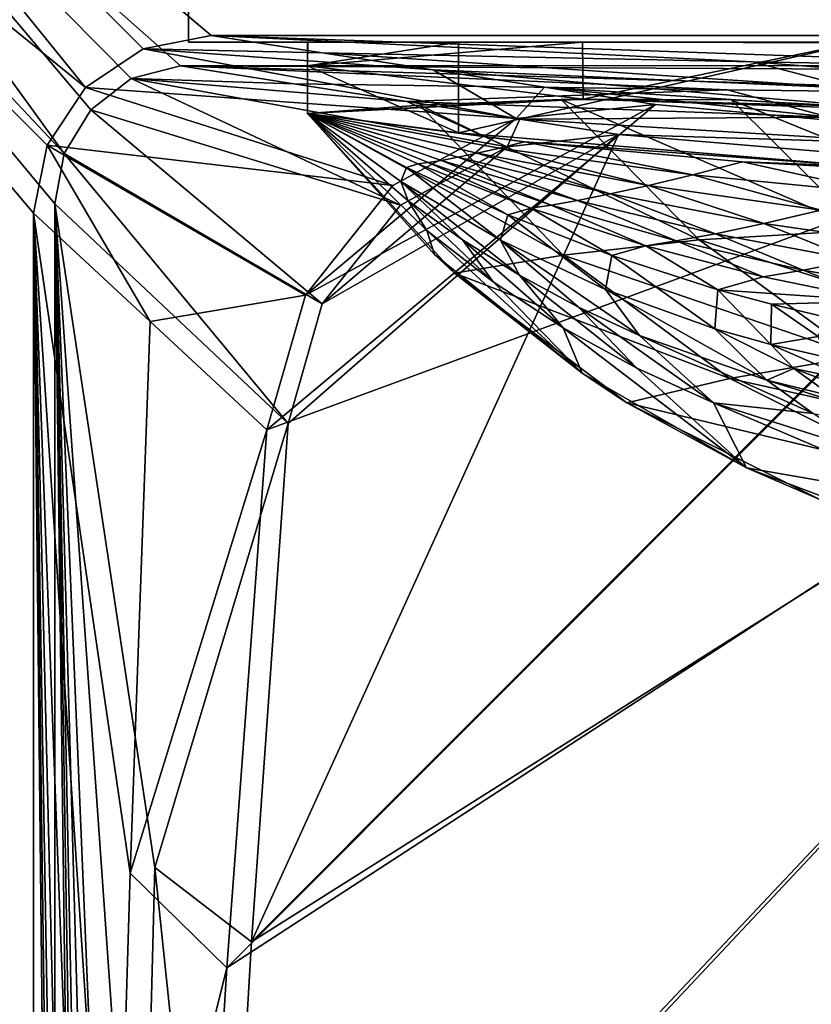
# Model space of a CAD drawing. Header units: metres. Extents: x -904 to 0, y -908 to 0.
# Tile 48 of 127: x -854 to -788, y -132 to -50. Entities that reach past the tile are written whole.
import ezdxf

# ---------------------------------------------------------------- set-up
doc = ezdxf.new("R2010")
doc.units = ezdxf.units.M

msp = doc.modelspace()

# ---------------------------------------------------------------- linework, layer by layer
at = {"layer": 'None'}
for points in [[(-885.9776, -3.567204, 2063.059814), (-239.308899, -51.564125, 2063.059814), (-25.973949, -3.563107, 2063.059814)], [(-843.492188, -35.081711, 2063.059814), (-239.308899, -51.564125, 2063.059814), (-885.9776, -3.567204, 2063.059814)], [(-25.973949, -3.563107, 163.059692), (-239.308899, -51.564125, 163.059692), (-885.977478, -3.567204, 163.059692)], [(-239.308899, -51.564125, 163.059692), (-843.492188, -35.081711, 163.059692), (-885.977478, -3.567204, 163.059692)], [(-843.492188, -35.081711, 2063.059814), (-840.820007, -39.149845, 2063.059814), (-239.308899, -51.564125, 2063.059814)], [(-239.308899, -51.564125, 163.059692), (-840.820007, -39.149845, 163.059692), (-843.492188, -35.081711, 163.059692)], [(-840.820007, -39.149845, 2063.059814), (-839.977417, -43.566975, 2063.059814), (-239.308899, -51.564125, 2063.059814)], [(-839.977417, -43.566975, 163.059692), (-840.820007, -39.149845, 163.059692), (-239.308899, -51.564125, 163.059692)], [(-839.977356, -51.567074, 2063.059814), (-839.977417, -43.566975, 2063.059814), (-839.977356, -51.567074, 163.059692)], [(-839.977417, -43.566975, 2063.059814), (-839.977417, -43.566975, 163.059692), (-839.977356, -51.567074, 163.059692)], [(-239.308899, -51.564125, 2063.059814), (-839.977417, -43.566975, 2063.059814), (-839.977356, -51.567074, 2063.059814)], [(-839.977356, -51.567074, 163.059692), (-839.977417, -43.566975, 163.059692), (-239.308899, -51.564125, 163.059692)], [(-839.977356, -51.567074, 163.059692), (-467.23175, -51.787033, 179.151764), (-488.43335, -51.452713, 181.242859)], [(-488.43335, -51.452713, 181.242859), (-509.100311, -51.598892, 184.762161), (-839.977356, -51.567074, 163.059692)], [(-509.100311, -51.598892, 184.762161), (-530.699768, -51.560055, 189.996307), (-839.977356, -51.567074, 163.059692)], [(-839.977356, -51.567074, 163.059692), (-530.699768, -51.560055, 189.996307), (-552.6875, -51.565384, 197.086807)], [(-239.308899, -51.564125, 163.059692), (-446.597717, -51.562679, 178.448685), (-839.977356, -51.567074, 163.059692)], [(-446.597717, -51.562679, 178.448685), (-467.23175, -51.787033, 179.151764), (-839.977356, -51.567074, 163.059692)], [(-839.977356, -51.567074, 2063.059814), (-467.355255, -51.565228, 2039.645508), (-239.308899, -51.564125, 2063.059814)], [(-519.952271, -51.565491, 2038.379517), (-467.355255, -51.565228, 2039.645508), (-839.977356, -51.567074, 2063.059814)], [(-552.6875, -51.565384, 197.086807), (-575.021118, -51.566418, 206.251297), (-839.977356, -51.567074, 163.059692)], [(-572.431702, -51.56575, 2034.584595), (-519.952271, -51.565491, 2038.379517), (-839.977356, -51.567074, 2063.059814)], [(-839.977356, -51.567074, 2063.059814), (-750.220703, -51.566608, 2041.852539), (-572.431702, -51.56575, 2034.584595)], [(-575.021118, -51.566418, 206.251297), (-716.008057, -51.565823, 218.238647), (-839.977356, -51.567074, 163.059692)], [(-839.977356, -51.567074, 163.059692), (-716.008057, -51.565823, 218.238647), (-738.241882, -51.566166, 215.407654)], [(-738.241882, -51.566166, 215.407654), (-760.885681, -51.566753, 213.048294), (-839.977356, -51.567074, 163.059692)], [(-783.547546, -51.566772, 2047.543701), (-750.220703, -51.566608, 2041.852539), (-839.977356, -51.567074, 2063.059814)], [(-760.885681, -51.566753, 213.048294), (-783.818359, -51.567078, 211.231186), (-839.977356, -51.567074, 163.059692)], [(-817.303101, -51.566936, 2049.44873), (-783.547546, -51.566772, 2047.543701), (-839.977356, -51.567074, 2063.059814)], [(-839.977356, -51.567074, 2063.059814), (-829.977356, -51.567417, 2049.44873), (-817.303101, -51.566936, 2049.44873)], [(-806.891479, -51.567104, 210.011902), (-829.9599, -51.567055, 209.390945), (-839.977356, -51.567074, 163.059692)], [(-829.9599, -51.567055, 209.390945), (-829.977356, -51.567417, 660.948853), (-839.977356, -51.567074, 163.059692)], [(-839.977356, -51.567074, 163.059692), (-829.977356, -51.567417, 660.948853), (-839.977356, -51.567074, 2063.059814)], [(-829.977356, -51.567417, 660.948853), (-829.977356, -51.567417, 2049.44873), (-839.977356, -51.567074, 2063.059814)], [(-839.977356, -51.567074, 163.059692), (-783.818359, -51.567078, 211.231186), (-806.891479, -51.567104, 210.011902)], [(-817.303101, -59.183365, 2048.105957), (-817.303101, -51.566936, 2049.44873), (-829.977356, -53.567028, 2049.096191)], [(-829.977356, -53.567028, 2049.096191), (-817.303101, -51.566936, 2049.44873), (-829.977356, -51.567417, 2049.44873)], [(-829.977356, -53.567417, 209.743622), (-829.9599, -51.567055, 209.390945), (-806.891479, -51.567104, 210.011902)], [(-829.977356, -51.567417, 660.948853), (-829.9599, -51.567055, 209.390945), (-829.977356, -53.567417, 209.743622)], [(-829.977356, -53.567417, 209.743622), (-806.891479, -51.567104, 210.011902), (-806.830688, -56.349186, 210.803055)], [(-829.977356, -53.567417, 660.948853), (-829.977356, -51.567417, 660.948853), (-829.977356, -53.567417, 209.743622)], [(-829.977356, -51.567417, 2049.44873), (-829.977356, -51.567417, 660.948853), (-829.977356, -53.567028, 2049.096191)], [(-829.977356, -51.567417, 660.948853), (-829.977356, -53.567417, 660.948853), (-829.977356, -53.567028, 2049.096191)], [(-783.547546, -51.566772, 2047.543701), (-817.303101, -59.183365, 2048.105957), (-783.54895, -61.989502, 2045.689819)], [(-783.547546, -51.566772, 2047.543701), (-817.303101, -51.566936, 2049.44873), (-817.303101, -59.183365, 2048.105957)], [(-806.830688, -56.349186, 210.803055), (-806.891479, -51.567104, 210.011902), (-783.818359, -51.567078, 211.231186)], [(-783.447571, -56.971302, 212.002502), (-806.830688, -56.349186, 210.803055), (-783.818359, -51.567078, 211.231186)], [(-829.977295, -57.567417, 660.948853), (-829.977356, -53.567417, 660.948853), (-829.977478, -57.567192, 627.740967)], [(-829.977356, -53.567417, 660.948853), (-829.977356, -53.567417, 209.743622), (-829.977478, -57.567192, 627.740967)], [(-829.977478, -57.567192, 627.740967), (-829.977356, -53.567417, 209.743622), (-829.977051, -57.567383, 210.448822)], [(-829.977295, -57.567417, 2048.390869), (-817.303101, -59.183365, 2048.105957), (-829.977356, -53.567028, 2049.096191)], [(-829.977295, -57.567417, 2048.390869), (-829.977356, -53.567028, 2049.096191), (-829.977295, -57.567417, 1377.948853)], [(-829.977356, -53.567028, 2049.096191), (-829.977356, -53.567417, 660.948853), (-829.977295, -57.567417, 1377.948853)], [(-829.977051, -57.567383, 210.448822), (-829.977356, -53.567417, 209.743622), (-806.830688, -56.349186, 210.803055)], [(-829.977295, -57.567417, 1377.948853), (-829.977356, -53.567417, 660.948853), (-829.977295, -57.567417, 1198.606079)], [(-829.977356, -53.567417, 660.948853), (-829.977295, -57.567417, 1019.241943), (-829.977295, -57.567417, 1198.606079)], [(-829.977295, -57.567417, 660.948853), (-829.977295, -57.567417, 839.800903), (-829.977356, -53.567417, 660.948853)], [(-829.977295, -57.567417, 839.800903), (-829.977295, -57.567417, 1019.241943), (-829.977356, -53.567417, 660.948853)], [(-808.499451, -69.455406, 593.896729), (-829.977478, -57.567192, 627.740967), (-820.551208, -56.851261, 593.515869)], [(-829.977051, -57.567383, 210.448822), (-820.551208, -56.851261, 593.515869), (-829.977478, -57.567192, 627.740967)], [(-806.830688, -56.349186, 210.803055), (-808.682251, -56.373291, 559.949585), (-829.977051, -57.567383, 210.448822)], [(-808.682251, -56.373291, 559.949585), (-820.551208, -56.851261, 593.515869), (-829.977051, -57.567383, 210.448822)], [(-797.069763, -68.160744, 560.698425), (-820.551208, -56.851261, 593.515869), (-808.682251, -56.373291, 559.949585)], [(-808.499451, -69.455406, 593.896729), (-820.551208, -56.851261, 593.515869), (-797.069763, -68.160744, 560.698425)], [(-806.830688, -56.349186, 210.803055), (-794.383484, -56.421658, 527.164063), (-808.682251, -56.373291, 559.949585)], [(-797.069763, -68.160744, 560.698425), (-808.682251, -56.373291, 559.949585), (-783.368286, -67.352371, 528.251831)], [(-808.682251, -56.373291, 559.949585), (-794.383484, -56.421658, 527.164063), (-783.368286, -67.352371, 528.251831)], [(-783.447571, -56.971302, 212.002502), (-777.687378, -57.342358, 495.326935), (-806.830688, -56.349186, 210.803055)], [(-777.687378, -57.342358, 495.326935), (-794.383484, -56.421658, 527.164063), (-806.830688, -56.349186, 210.803055)], [(-783.368286, -67.352371, 528.251831), (-794.383484, -56.421658, 527.164063), (-767.424622, -67.361702, 496.708527)], [(-794.383484, -56.421658, 527.164063), (-777.687378, -57.342358, 495.326935), (-767.424622, -67.361702, 496.708527)], [(-817.647156, -70.960884, 627.740967), (-829.977478, -57.567192, 627.740967), (-808.499451, -69.455406, 593.896729)], [(-817.647156, -70.960884, 627.740967), (-819.316162, -69.390465, 660.956848), (-829.977478, -57.567192, 627.740967)], [(-819.316162, -69.390465, 660.956848), (-829.977295, -57.567417, 660.948853), (-829.977478, -57.567192, 627.740967)], [(-829.977295, -57.567417, 660.948853), (-819.316162, -69.390465, 660.956848), (-829.977295, -57.567417, 839.800903)], [(-819.316162, -69.390465, 660.956848), (-819.958374, -67.385284, 839.643311), (-829.977295, -57.567417, 839.800903)], [(-829.977295, -57.567417, 839.800903), (-819.958374, -67.385284, 839.643311), (-829.977295, -57.567417, 1019.241943)], [(-819.958374, -67.385284, 839.643311), (-821.538818, -64.890984, 1019.069641), (-829.977295, -57.567417, 1019.241943)], [(-829.977295, -57.567417, 1019.241943), (-821.538818, -64.890984, 1019.069641), (-829.977295, -57.567417, 1198.606079)], [(-821.538818, -64.890984, 1019.069641), (-822.138, -63.253937, 1198.506348), (-829.977295, -57.567417, 1198.606079)], [(-829.977295, -57.567417, 1198.606079), (-822.138, -63.253937, 1198.506348), (-829.977295, -57.567417, 1377.948853)], [(-822.138, -63.253937, 1198.506348), (-821.679932, -62.089394, 1377.948853), (-829.977295, -57.567417, 1377.948853)], [(-821.679932, -62.089394, 1377.948853), (-820.718567, -61.793884, 1542.077759), (-829.977295, -57.567417, 1377.948853)], [(-820.718567, -61.793884, 1542.077759), (-819.849792, -61.675266, 1624.141602), (-829.977295, -57.567417, 1377.948853)], [(-829.977295, -57.567417, 1377.948853), (-819.849792, -61.675266, 1624.141602), (-818.726624, -61.493801, 1706.204346)], [(-817.303101, -59.183365, 2048.105957), (-829.977295, -57.567417, 2048.390869), (-811.740112, -59.927769, 2034.453003)], [(-811.740112, -59.927769, 2034.453003), (-829.977295, -57.567417, 2048.390869), (-813.854126, -60.460445, 1952.391479)], [(-829.977295, -57.567417, 2048.390869), (-815.725525, -60.89407, 1870.329468), (-813.854126, -60.460445, 1952.391479)], [(-829.977295, -57.567417, 2048.390869), (-829.977295, -57.567417, 1377.948853), (-815.725525, -60.89407, 1870.329468)], [(-829.977295, -57.567417, 1377.948853), (-817.350769, -61.236, 1788.266846), (-815.725525, -60.89407, 1870.329468)], [(-818.726624, -61.493801, 1706.204346), (-817.350769, -61.236, 1788.266846), (-829.977295, -57.567417, 1377.948853)], [(-783.54895, -61.989502, 2045.689819), (-817.303101, -59.183365, 2048.105957), (-811.740112, -59.927769, 2034.453003)], [(-811.740112, -59.927769, 2034.453003), (-813.854126, -60.460445, 1952.391479), (-797.625305, -62.706367, 1952.526245)], [(-783.54895, -61.989502, 2045.689819), (-811.740112, -59.927769, 2034.453003), (-793.427063, -61.616245, 2034.453003)], [(-793.427063, -61.616245, 2034.453003), (-811.740112, -59.927769, 2034.453003), (-797.625305, -62.706367, 1952.526245)], [(-815.725525, -60.89407, 1870.329468), (-817.350769, -61.236, 1788.266846), (-804.563416, -64.314201, 1788.520508)], [(-813.854126, -60.460445, 1952.391479), (-815.725525, -60.89407, 1870.329468), (-801.3396, -63.601624, 1870.546509)], [(-801.3396, -63.601624, 1870.546509), (-815.725525, -60.89407, 1870.329468), (-804.563416, -64.314201, 1788.520508)], [(-797.625305, -62.706367, 1952.526245), (-813.854126, -60.460445, 1952.391479), (-801.3396, -63.601624, 1870.546509)], [(-821.679932, -62.089394, 1377.948853), (-813.152405, -66.063393, 1377.948853), (-820.718567, -61.793884, 1542.077759)], [(-820.718567, -61.793884, 1542.077759), (-811.233337, -65.494736, 1542.235596), (-819.849792, -61.675266, 1624.141602)], [(-813.152405, -66.063393, 1377.948853), (-811.233337, -65.494736, 1542.235596), (-820.718567, -61.793884, 1542.077759)], [(-819.849792, -61.675266, 1624.141602), (-809.515015, -65.24205, 1624.357666), (-818.726624, -61.493801, 1706.204346)], [(-811.233337, -65.494736, 1542.235596), (-809.515015, -65.24205, 1624.357666), (-819.849792, -61.675266, 1624.141602)], [(-817.350769, -61.236, 1788.266846), (-818.726624, -61.493801, 1706.204346), (-807.290527, -64.856674, 1706.455444)], [(-818.726624, -61.493801, 1706.204346), (-809.515015, -65.24205, 1624.357666), (-807.290527, -64.856674, 1706.455444)], [(-804.563416, -64.314201, 1788.520508), (-817.350769, -61.236, 1788.266846), (-807.290527, -64.856674, 1706.455444)], [(-797.625305, -62.706367, 1952.526245), (-781.320801, -64.300728, 1952.658936), (-793.427063, -61.616245, 2034.453003)], [(-775.069092, -62.629826, 2034.453003), (-783.54895, -61.989502, 2045.689819), (-793.427063, -61.616245, 2034.453003)], [(-781.320801, -64.300728, 1952.658936), (-775.069092, -62.629826, 2034.453003), (-793.427063, -61.616245, 2034.453003)], [(-821.679932, -62.089394, 1377.948853), (-822.138, -63.253937, 1198.506348), (-813.763428, -68.196976, 1198.400269)], [(-813.152405, -66.063393, 1377.948853), (-821.679932, -62.089394, 1377.948853), (-813.763428, -68.196976, 1198.400269)], [(-801.3396, -63.601624, 1870.546509), (-786.84906, -65.684097, 1870.760498), (-797.625305, -62.706367, 1952.526245)], [(-786.84906, -65.684097, 1870.760498), (-781.320801, -64.300728, 1952.658936), (-797.625305, -62.706367, 1952.526245)], [(-821.538818, -64.890984, 1019.069641), (-816.965942, -68.156616, 1018.978516), (-822.138, -63.253937, 1198.506348)], [(-816.965942, -68.156616, 1018.978516), (-812.184326, -71.136299, 1018.884644), (-822.138, -63.253937, 1198.506348)], [(-822.138, -63.253937, 1198.506348), (-812.184326, -71.136299, 1018.884644), (-813.763428, -68.196976, 1198.400269)], [(-804.563416, -64.314201, 1788.520508), (-791.644836, -66.794395, 1788.770874), (-801.3396, -63.601624, 1870.546509)], [(-791.644836, -66.794395, 1788.770874), (-786.84906, -65.684097, 1870.760498), (-801.3396, -63.601624, 1870.546509)], [(-807.290527, -64.856674, 1706.455444), (-795.699463, -67.646606, 1706.703857), (-804.563416, -64.314201, 1788.520508)], [(-795.699463, -67.646606, 1706.703857), (-791.644836, -66.794395, 1788.770874), (-804.563416, -64.314201, 1788.520508)], [(-819.958374, -67.385284, 839.643311), (-814.388, -71.687935, 839.559021), (-821.538818, -64.890984, 1019.069641)], [(-814.388, -71.687935, 839.559021), (-816.965942, -68.156616, 1018.978516), (-821.538818, -64.890984, 1019.069641)], [(-811.233337, -65.494736, 1542.235596), (-801.554932, -68.65638, 1542.393066), (-809.515015, -65.24205, 1624.357666)], [(-809.515015, -65.24205, 1624.357666), (-799.004517, -68.25634, 1624.57251), (-807.290527, -64.856674, 1706.455444)], [(-801.554932, -68.65638, 1542.393066), (-799.004517, -68.25634, 1624.57251), (-809.515015, -65.24205, 1624.357666)], [(-807.290527, -64.856674, 1706.455444), (-799.004517, -68.25634, 1624.57251), (-795.699463, -67.646606, 1706.703857)], [(-813.152405, -66.063393, 1377.948853), (-813.763428, -68.196976, 1198.400269), (-804.940002, -72.338348, 1198.288574)], [(-813.152405, -66.063393, 1377.948853), (-804.421814, -69.483337, 1377.948853), (-811.233337, -65.494736, 1542.235596)], [(-804.421814, -69.483337, 1377.948853), (-813.152405, -66.063393, 1377.948853), (-804.940002, -72.338348, 1198.288574)], [(-804.421814, -69.483337, 1377.948853), (-801.554932, -68.65638, 1542.393066), (-811.233337, -65.494736, 1542.235596)], [(-786.84906, -65.684097, 1870.760498), (-791.644836, -66.794395, 1788.770874), (-778.624084, -68.671196, 1789.017456)], [(-791.644836, -66.794395, 1788.770874), (-795.699463, -67.646606, 1706.703857), (-783.983093, -69.856628, 1706.949097)], [(-778.624084, -68.671196, 1789.017456), (-791.644836, -66.794395, 1788.770874), (-783.983093, -69.856628, 1706.949097)], [(-819.316162, -69.390465, 660.956848), (-806.900269, -79.354858, 660.695923), (-819.958374, -67.385284, 839.643311)], [(-806.900269, -79.354858, 660.695923), (-814.388, -71.687935, 839.559021), (-819.958374, -67.385284, 839.643311)], [(-799.004517, -68.25634, 1624.57251), (-788.348694, -70.709717, 1624.785278), (-795.699463, -67.646606, 1706.703857)], [(-783.368286, -67.352371, 528.251831), (-770.84729, -76.531425, 529.465881), (-797.069763, -68.160744, 560.698425)], [(-795.699463, -67.646606, 1706.703857), (-788.348694, -70.709717, 1624.785278), (-783.983093, -69.856628, 1706.949097)], [(-814.388, -71.687935, 839.559021), (-808.491455, -75.5494, 839.47168), (-816.965942, -68.156616, 1018.978516)], [(-808.491455, -75.5494, 839.47168), (-812.184326, -71.136299, 1018.884644), (-816.965942, -68.156616, 1018.978516)], [(-812.184326, -71.136299, 1018.884644), (-807.215698, -73.815018, 1018.788208), (-813.763428, -68.196976, 1198.400269)], [(-813.763428, -68.196976, 1198.400269), (-807.215698, -73.815018, 1018.788208), (-802.081726, -76.180656, 1018.689758)], [(-804.940002, -72.338348, 1198.288574), (-813.763428, -68.196976, 1198.400269), (-802.081726, -76.180656, 1018.689758)], [(-783.737427, -77.940659, 561.552246), (-808.499451, -69.455406, 593.896729), (-797.069763, -68.160744, 560.698425)], [(-801.554932, -68.65638, 1542.393066), (-791.714417, -71.269104, 1542.549683), (-799.004517, -68.25634, 1624.57251)], [(-791.714417, -71.269104, 1542.549683), (-788.348694, -70.709717, 1624.785278), (-799.004517, -68.25634, 1624.57251)], [(-770.84729, -76.531425, 529.465881), (-783.737427, -77.940659, 561.552246), (-797.069763, -68.160744, 560.698425)], [(-806.900269, -79.354858, 660.695923), (-819.316162, -69.390465, 660.956848), (-817.647156, -70.960884, 627.740967)], [(-804.421814, -69.483337, 1377.948853), (-795.509399, -72.346771, 1377.948853), (-801.554932, -68.65638, 1542.393066)], [(-795.509399, -72.346771, 1377.948853), (-791.714417, -71.269104, 1542.549683), (-801.554932, -68.65638, 1542.393066)], [(-794.509888, -79.80249, 594.342224), (-817.647156, -70.960884, 627.740967), (-808.499451, -69.455406, 593.896729)], [(-794.509888, -79.80249, 594.342224), (-808.499451, -69.455406, 593.896729), (-783.737427, -77.940659, 561.552246)], [(-804.421814, -69.483337, 1377.948853), (-804.940002, -72.338348, 1198.288574), (-795.755127, -75.633629, 1198.171875)], [(-795.509399, -72.346771, 1377.948853), (-804.421814, -69.483337, 1377.948853), (-795.755127, -75.633629, 1198.171875)], [(-788.348694, -70.709717, 1624.785278), (-777.57782, -72.595024, 1624.995483), (-783.983093, -69.856628, 1706.949097)], [(-803.156372, -81.858925, 627.740967), (-817.647156, -70.960884, 627.740967), (-794.509888, -79.80249, 594.342224)], [(-803.156372, -81.858925, 627.740967), (-806.900269, -79.354858, 660.695923), (-817.647156, -70.960884, 627.740967)], [(-788.348694, -70.709717, 1624.785278), (-791.714417, -71.269104, 1542.549683), (-781.742615, -73.324615, 1542.704956)], [(-777.57782, -72.595024, 1624.995483), (-788.348694, -70.709717, 1624.785278), (-781.742615, -73.324615, 1542.704956)], [(-814.388, -71.687935, 839.559021), (-806.900269, -79.354858, 660.695923), (-808.491455, -75.5494, 839.47168)], [(-807.215698, -73.815018, 1018.788208), (-812.184326, -71.136299, 1018.884644), (-802.307312, -78.94381, 839.381836)], [(-812.184326, -71.136299, 1018.884644), (-808.491455, -75.5494, 839.47168), (-802.307312, -78.94381, 839.381836)], [(-791.714417, -71.269104, 1542.549683), (-795.509399, -72.346771, 1377.948853), (-781.742615, -73.324615, 1542.704956)], [(-795.755127, -75.633629, 1198.171875), (-804.940002, -72.338348, 1198.288574), (-791.407471, -79.931, 1018.488159)], [(-804.940002, -72.338348, 1198.288574), (-802.081726, -76.180656, 1018.689758), (-791.407471, -79.931, 1018.488159)], [(-795.755127, -75.633629, 1198.171875), (-791.055603, -76.952896, 1198.111938), (-795.509399, -72.346771, 1377.948853)], [(-791.055603, -76.952896, 1198.111938), (-790.991577, -73.568878, 1377.948853), (-795.509399, -72.346771, 1377.948853)], [(-795.509399, -72.346771, 1377.948853), (-790.991577, -73.568878, 1377.948853), (-781.742615, -73.324615, 1542.704956)], [(-781.742615, -73.324615, 1542.704956), (-790.991577, -73.568878, 1377.948853), (-786.436157, -74.65007, 1377.948853)], [(-807.215698, -73.815018, 1018.788208), (-795.874756, -81.850922, 839.290039), (-802.081726, -76.180656, 1018.689758)], [(-802.307312, -78.94381, 839.381836), (-795.874756, -81.850922, 839.290039), (-807.215698, -73.815018, 1018.788208)], [(-790.991577, -73.568878, 1377.948853), (-791.055603, -76.952896, 1198.111938), (-787.087708, -76.29068, 1288)], [(-786.436157, -74.65007, 1377.948853), (-790.991577, -73.568878, 1377.948853), (-787.087708, -76.29068, 1288)], [(-806.900269, -79.354858, 660.695923), (-793.103333, -87.290359, 660.488098), (-808.491455, -75.5494, 839.47168)], [(-808.491455, -75.5494, 839.47168), (-793.103333, -87.290359, 660.488098), (-802.307312, -78.94381, 839.381836)], [(-791.407471, -79.931, 1018.488159), (-789.140503, -78.950806, 1108.220947), (-795.755127, -75.633629, 1198.171875)], [(-789.140503, -78.950806, 1108.220947), (-791.055603, -76.952896, 1198.111938), (-795.755127, -75.633629, 1198.171875)], [(-802.081726, -76.180656, 1018.689758), (-795.874756, -81.850922, 839.290039), (-787.497681, -82.738579, 928.744751)], [(-791.407471, -79.931, 1018.488159), (-802.081726, -76.180656, 1018.689758), (-787.497681, -82.738579, 928.744751)], [(-787.087708, -76.29068, 1288), (-791.055603, -76.952896, 1198.111938), (-786.300598, -78.048752, 1198.051392)], [(-791.055603, -76.952896, 1198.111938), (-784.058472, -80.023438, 1108.13501), (-786.300598, -78.048752, 1198.051392)], [(-791.055603, -76.952896, 1198.111938), (-789.140503, -78.950806, 1108.220947), (-784.058472, -80.023438, 1108.13501)], [(-769.027832, -85.47599, 562.489075), (-794.509888, -79.80249, 594.342224), (-783.737427, -77.940659, 561.552246)], [(-793.103333, -87.290359, 660.488098), (-795.874756, -81.850922, 839.290039), (-802.307312, -78.94381, 839.381836)], [(-785.914063, -81.298767, 1018.385925), (-789.140503, -78.950806, 1108.220947), (-791.407471, -79.931, 1018.488159)], [(-789.140503, -78.950806, 1108.220947), (-780.348694, -82.32, 1018.283325), (-784.058472, -80.023438, 1108.13501)], [(-785.914063, -81.298767, 1018.385925), (-780.348694, -82.32, 1018.283325), (-789.140503, -78.950806, 1108.220947)], [(-793.103333, -87.290359, 660.488098), (-806.900269, -79.354858, 660.695923), (-803.156372, -81.858925, 627.740967)], [(-778.972656, -87.624039, 594.839844), (-803.156372, -81.858925, 627.740967), (-794.509888, -79.80249, 594.342224)], [(-778.972656, -87.624039, 594.839844), (-794.509888, -79.80249, 594.342224), (-769.027832, -85.47599, 562.489075)], [(-775.158264, -85.042915, 928.531311), (-785.914063, -81.298767, 1018.385925), (-791.407471, -79.931, 1018.488159)], [(-791.407471, -79.931, 1018.488159), (-787.497681, -82.738579, 928.744751), (-775.158264, -85.042915, 928.531311)], [(-786.941162, -89.960182, 627.740967), (-803.156372, -81.858925, 627.740967), (-778.972656, -87.624039, 594.839844)], [(-786.941162, -89.960182, 627.740967), (-793.103333, -87.290359, 660.488098), (-803.156372, -81.858925, 627.740967)], [(-795.874756, -81.850922, 839.290039), (-782.424622, -86.135178, 839.102722), (-787.497681, -82.738579, 928.744751)], [(-795.874756, -81.850922, 839.290039), (-793.103333, -87.290359, 660.488098), (-776.184692, -90.233307, 749.590332)], [(-782.424622, -86.135178, 839.102722), (-795.874756, -81.850922, 839.290039), (-776.184692, -90.233307, 749.590332)], [(-778.207214, -92.91716, 660.340759), (-793.103333, -87.290359, 660.488098), (-786.941162, -89.960182, 627.740967)], [(-793.103333, -87.290359, 660.488098), (-778.207214, -92.91716, 660.340759), (-776.184692, -90.233307, 749.590332)]]:
    msp.add_3dface(points, dxfattribs=at)
at = {"layer": 'None012311'}
for points in [[(-890.808289, -21.156561, 160.059708), (-882.848145, -13.196362, 160.059708), (-848.625793, -55.379208, 160.059708)], [(-882.848145, -13.196362, 160.059708), (-843.783691, -52.143795, 160.059708), (-848.625793, -55.379208, 160.059708)], [(-21.156561, -13.196362, 160.059708), (-245.037064, -51.013153, 160.059708), (-882.848145, -13.196362, 160.059708)], [(-245.037064, -51.013153, 160.059708), (-838.07196, -51.007679, 160.059708), (-882.848145, -13.196362, 160.059708)], [(-882.848145, -13.196362, 160.059708), (-838.07196, -51.007679, 160.059708), (-843.783691, -52.143795, 160.059708)], [(-887.808289, -21.156561, 163.059708), (-850.419434, -60.912811, 163.059708), (-882.848145, -16.196362, 163.059708)], [(-844.798462, -54.613621, 163.059708), (-840.648193, -53.564903, 163.059708), (-882.848145, -16.196362, 163.059708)], [(-840.648193, -53.564903, 163.059708), (-243.739731, -53.519718, 163.059708), (-882.848145, -16.196362, 163.059708)], [(-882.848145, -16.196362, 163.059708), (-243.739731, -53.519718, 163.059708), (-21.156561, -16.196362, 163.059708)], [(-882.848145, -16.196362, 163.059708), (-850.419434, -60.912811, 163.059708), (-848.193542, -57.239868, 163.059708)], [(-848.193542, -57.239868, 163.059708), (-844.798462, -54.613621, 163.059708), (-882.848145, -16.196362, 163.059708)], [(-851.861267, -60.221352, 160.059708), (-852.997375, -65.933052, 160.059708), (-890.808289, -21.156561, 160.059708)], [(-852.997375, -65.933052, 160.059708), (-852.997375, -838.075195, 160.059708), (-890.808289, -21.156561, 160.059708)], [(-890.808289, -21.156561, 160.059708), (-852.997375, -838.075195, 160.059708), (-890.808289, -882.851196, 160.059708)], [(-848.625793, -55.379208, 160.059708), (-851.861267, -60.221352, 160.059708), (-890.808289, -21.156561, 160.059708)], [(-887.808289, -882.851196, 163.059708), (-851.22168, -839.286743, 163.059708), (-887.808289, -21.156561, 163.059708)], [(-851.22168, -839.286743, 163.059708), (-851.196777, -65.135635, 163.059708), (-887.808289, -21.156561, 163.059708)], [(-887.808289, -21.156561, 163.059708), (-851.196777, -65.135635, 163.059708), (-850.419434, -60.912811, 163.059708)], [(-843.783691, -52.143795, 160.059708), (-838.07196, -51.007679, 160.059708), (-828.743713, -52.453255, 151.04332)], [(-828.743713, -52.453255, 151.04332), (-838.07196, -51.007679, 160.059708), (-792.569336, -53.213612, 151.023407)], [(-838.07196, -51.007679, 160.059708), (-756.383728, -53.87439, 151.006119), (-792.569336, -53.213612, 151.023407)], [(-838.07196, -51.007679, 160.059708), (-245.037064, -51.013153, 160.059708), (-756.383728, -53.87439, 151.006119)], [(-848.625793, -55.379208, 160.059708), (-843.783691, -52.143795, 160.059708), (-812.467041, -57.985153, 123.962868)], [(-812.467041, -57.985153, 123.962868), (-843.783691, -52.143795, 160.059708), (-819.415466, -53.89883, 142.026932)], [(-843.783691, -52.143795, 160.059708), (-828.743713, -52.453255, 151.04332), (-819.415466, -53.89883, 142.026932)], [(-819.415466, -53.89883, 142.026932), (-828.743713, -52.453255, 151.04332), (-784.162048, -55.419205, 141.987122)], [(-828.743713, -52.453255, 151.04332), (-792.569336, -53.213612, 151.023407), (-784.162048, -55.419205, 141.987122)], [(-831.139282, -55.058971, 153.736267), (-840.648193, -53.564903, 163.059708), (-844.798462, -54.613621, 163.059708)], [(-840.648193, -53.564903, 163.059708), (-321.351135, -56.11396, 154.215454), (-243.739731, -53.519718, 163.059708)], [(-794.722656, -55.581898, 153.970291), (-758.300842, -56.021824, 154.161804), (-840.648193, -53.564903, 163.059708)], [(-758.300842, -56.021824, 154.161804), (-321.351135, -56.11396, 154.215454), (-840.648193, -53.564903, 163.059708)], [(-840.648193, -53.564903, 163.059708), (-831.139282, -55.058971, 153.736267), (-794.722656, -55.581898, 153.970291)], [(-784.162048, -55.419205, 141.987122), (-792.569336, -53.213612, 151.023407), (-748.891479, -56.740417, 141.95253)], [(-792.569336, -53.213612, 151.023407), (-756.383728, -53.87439, 151.006119), (-748.891479, -56.740417, 141.95253)], [(-810.087219, -55.344406, 133.010544), (-819.415466, -53.89883, 142.026932), (-775.754761, -57.624794, 132.950836)], [(-819.415466, -53.89883, 142.026932), (-784.162048, -55.419205, 141.987122), (-775.754761, -57.624794, 132.950836)], [(-819.415466, -53.89883, 142.026932), (-810.087219, -55.344406, 133.010544), (-812.467041, -57.985153, 123.962868)], [(-848.193542, -57.239868, 163.059708), (-822.173523, -65.264931, 126.77327), (-844.798462, -54.613621, 163.059708)], [(-822.173523, -65.264931, 126.77327), (-813.218445, -60.356842, 126.901794), (-844.798462, -54.613621, 163.059708)], [(-844.798462, -54.613621, 163.059708), (-813.218445, -60.356842, 126.901794), (-821.63385, -56.550457, 144.407562)], [(-821.63385, -56.550457, 144.407562), (-831.139282, -55.058971, 153.736267), (-844.798462, -54.613621, 163.059708)], [(-831.139282, -55.058971, 153.736267), (-821.63385, -56.550457, 144.407562), (-794.722656, -55.581898, 153.970291)], [(-810.087219, -55.344406, 133.010544), (-800.758911, -56.789982, 123.994171), (-812.467041, -57.985153, 123.962868)], [(-800.758911, -56.789982, 123.994171), (-810.087219, -55.344406, 133.010544), (-767.347473, -59.830387, 123.914551)], [(-810.087219, -55.344406, 133.010544), (-775.754761, -57.624794, 132.950836), (-767.347473, -59.830387, 123.914551)], [(-851.861267, -60.221352, 160.059708), (-848.625793, -55.379208, 160.059708), (-822.802551, -63.612343, 123.815521)], [(-822.802551, -63.612343, 123.815521), (-848.625793, -55.379208, 160.059708), (-812.467041, -57.985153, 123.962868)], [(-821.63385, -56.550457, 144.407562), (-786.153015, -57.856766, 144.639053), (-794.722656, -55.581898, 153.970291)], [(-786.153015, -57.856766, 144.639053), (-758.300842, -56.021824, 154.161804), (-794.722656, -55.581898, 153.970291)], [(-830.159363, -72.795563, 123.57505), (-800.758911, -56.789982, 123.994171), (-833.39563, -84.107132, 123.278839)], [(-800.758911, -56.789982, 123.994171), (-767.347473, -59.830387, 123.914551), (-833.39563, -84.107132, 123.278839)], [(-812.467041, -57.985153, 123.962868), (-800.758911, -56.789982, 123.994171), (-830.159363, -72.795563, 123.57505)], [(-821.63385, -56.550457, 144.407562), (-812.132507, -58.038654, 135.074081), (-786.153015, -57.856766, 144.639053)], [(-813.218445, -60.356842, 126.901794), (-812.132507, -58.038654, 135.074081), (-821.63385, -56.550457, 144.407562)], [(-850.419434, -60.912811, 163.059708), (-828.764404, -73.531052, 126.556816), (-848.193542, -57.239868, 163.059708)], [(-828.764404, -73.531052, 126.556816), (-822.173523, -65.264931, 126.77327), (-848.193542, -57.239868, 163.059708)], [(-822.802551, -63.612343, 123.815521), (-812.467041, -57.985153, 123.962868), (-830.159363, -72.795563, 123.57505)], [(-813.218445, -60.356842, 126.901794), (-803.848206, -59.333576, 126.928589), (-812.132507, -58.038654, 135.074081)], [(-812.132507, -58.038654, 135.074081), (-777.587097, -60.129845, 135.303894), (-786.153015, -57.856766, 144.639053)], [(-812.132507, -58.038654, 135.074081), (-803.848206, -59.333576, 126.928589), (-777.587097, -60.129845, 135.303894)], [(-769.821655, -62.186054, 126.853897), (-803.848206, -59.333576, 126.928589), (-834.682922, -127.08474, 125.154465)], [(-803.848206, -59.333576, 126.928589), (-831.615356, -83.59404, 126.293304), (-834.682922, -127.08474, 125.154465)], [(-831.615356, -83.59404, 126.293304), (-803.848206, -59.333576, 126.928589), (-828.764404, -73.531052, 126.556816)], [(-803.848206, -59.333576, 126.928589), (-813.218445, -60.356842, 126.901794), (-828.764404, -73.531052, 126.556816)], [(-803.848206, -59.333576, 126.928589), (-769.821655, -62.186054, 126.853897), (-777.587097, -60.129845, 135.303894)], [(-852.997375, -65.933052, 160.059708), (-851.861267, -60.221352, 160.059708), (-843.196533, -75.020088, 141.669266)], [(-851.861267, -60.221352, 160.059708), (-830.159363, -72.795563, 123.57505), (-843.196533, -75.020088, 141.669266)], [(-830.159363, -72.795563, 123.57505), (-851.861267, -60.221352, 160.059708), (-822.802551, -63.612343, 123.815521)], [(-833.39563, -84.107132, 123.278839), (-767.347473, -59.830387, 123.914551), (-836.753357, -129.263702, 122.096375)], [(-767.347473, -59.830387, 123.914551), (-733.906982, -62.472473, 123.845367), (-836.753357, -129.263702, 122.096375)], [(-851.196777, -65.135635, 163.059708), (-831.615356, -83.59404, 126.293304), (-850.419434, -60.912811, 163.059708)], [(-831.615356, -83.59404, 126.293304), (-828.764404, -73.531052, 126.556816), (-850.419434, -60.912811, 163.059708)], [(-828.764404, -73.531052, 126.556816), (-813.218445, -60.356842, 126.901794), (-822.173523, -65.264931, 126.77327)], [(-836.753357, -129.263702, 122.096375), (-733.906982, -62.472473, 123.845367), (-839.567505, -174.543259, 120.91069)], [(-733.906982, -62.472473, 123.845367), (-666.961548, -66.560753, 123.738312), (-839.567505, -174.543259, 120.91069)], [(-769.821655, -62.186054, 126.853897), (-834.682922, -127.08474, 125.154465), (-735.781311, -64.685555, 126.788445)], [(-851.22168, -839.286743, 163.059708), (-846.315125, -446.429382, 139.342911), (-851.196777, -65.135635, 163.059708)], [(-831.615356, -83.59404, 126.293304), (-851.196777, -65.135635, 163.059708), (-842.804382, -120.861183, 143.851135)], [(-851.196777, -65.135635, 163.059708), (-844.011963, -167.349915, 143.090485), (-842.804382, -120.861183, 143.851135)], [(-846.315125, -446.429382, 139.342911), (-846.512939, -353.388275, 140.423981), (-851.196777, -65.135635, 163.059708)], [(-851.196777, -65.135635, 163.059708), (-846.512939, -353.388275, 140.423981), (-846.251526, -306.869843, 141.027008)], [(-844.011963, -167.349915, 143.090485), (-851.196777, -65.135635, 163.059708), (-844.996399, -213.84877, 142.362213)], [(-851.196777, -65.135635, 163.059708), (-845.746155, -260.355927, 141.67305), (-844.996399, -213.84877, 142.362213)], [(-846.251526, -306.869843, 141.027008), (-845.746155, -260.355927, 141.67305), (-851.196777, -65.135635, 163.059708)], [(-834.682922, -127.08474, 125.154465), (-837.372864, -172.817093, 123.956917), (-735.781311, -64.685555, 126.788445)], [(-735.781311, -64.685555, 126.788445), (-837.372864, -172.817093, 123.956917), (-667.053589, -68.612343, 126.685616)], [(-849.156006, -352.978607, 138.106812), (-848.941895, -445.726074, 136.931274), (-852.997375, -65.933052, 160.059708)], [(-848.941895, -445.726074, 136.931274), (-848.4375, -492.117371, 136.350708), (-852.997375, -65.933052, 160.059708)], [(-852.997375, -65.933052, 160.059708), (-848.4375, -492.117371, 136.350708), (-852.997375, -838.075195, 160.059708)], [(-843.196533, -75.020088, 141.669266), (-844.875366, -121.315903, 141.078033), (-852.997375, -65.933052, 160.059708)], [(-844.875366, -121.315903, 141.078033), (-846.28241, -167.626755, 140.485199), (-852.997375, -65.933052, 160.059708)], [(-852.997375, -65.933052, 160.059708), (-846.28241, -167.626755, 140.485199), (-847.416199, -213.948914, 139.890671)], [(-847.416199, -213.948914, 139.890671), (-848.273926, -260.281189, 139.295227), (-852.997375, -65.933052, 160.059708)], [(-848.273926, -260.281189, 139.295227), (-848.85376, -306.624023, 138.700104), (-852.997375, -65.933052, 160.059708)], [(-852.997375, -65.933052, 160.059708), (-848.85376, -306.624023, 138.700104), (-849.156006, -352.978607, 138.106812)], [(-839.567505, -174.543259, 120.91069), (-666.961548, -66.560753, 123.738312), (-841.835022, -219.950729, 119.721657)], [(-666.961548, -66.560753, 123.738312), (-599.944275, -69.05455, 123.673012), (-841.835022, -219.950729, 119.721657)], [(-841.835022, -219.950729, 119.721657), (-599.944275, -69.05455, 123.673012), (-843.550476, -265.429565, 118.530746)], [(-599.944275, -69.05455, 123.673012), (-532.85614, -69.952972, 123.649483), (-843.550476, -265.429565, 118.530746)], [(-837.372864, -172.817093, 123.956917), (-839.58783, -220.120651, 122.718231), (-667.053589, -68.612343, 126.685616)], [(-667.053589, -68.612343, 126.685616), (-839.58783, -220.120651, 122.718231), (-600.732117, -70.937904, 126.624718)], [(-532.85614, -69.952972, 123.649483), (-845.314697, -356.196716, 116.153923), (-844.710205, -310.88327, 117.3405)], [(-845.314697, -356.196716, 116.153923), (-532.85614, -69.952972, 123.649483), (-452.00235, -701.143799, 107.12117)], [(-843.550476, -265.429565, 118.530746), (-532.85614, -69.952972, 123.649483), (-844.710205, -310.88327, 117.3405)], [(-839.58783, -220.120651, 122.718231), (-841.193481, -266.056061, 121.515373), (-600.732117, -70.937904, 126.624718)], [(-600.732117, -70.937904, 126.624718), (-841.193481, -266.056061, 121.515373), (-533.266968, -71.798462, 126.602188)], [(-533.266968, -71.798462, 126.602188), (-842.252441, -311.199249, 120.333252), (-842.800293, -356.543121, 119.145882)], [(-533.266968, -71.798462, 126.602188), (-842.800293, -356.543121, 119.145882), (-452.00235, -703.006531, 110.073418)], [(-841.193481, -266.056061, 121.515373), (-842.252441, -311.199249, 120.333252), (-533.266968, -71.798462, 126.602188)], [(-843.196533, -75.020088, 141.669266), (-830.159363, -72.795563, 123.57505), (-833.39563, -84.107132, 123.278839)], [(-844.875366, -121.315903, 141.078033), (-843.196533, -75.020088, 141.669266), (-833.39563, -84.107132, 123.278839)], [(-836.753357, -129.263702, 122.096375), (-844.875366, -121.315903, 141.078033), (-833.39563, -84.107132, 123.278839)], [(-842.804382, -120.861183, 143.851135), (-834.682922, -127.08474, 125.154465), (-831.615356, -83.59404, 126.293304)], [(-846.28241, -167.626755, 140.485199), (-844.875366, -121.315903, 141.078033), (-836.753357, -129.263702, 122.096375)], [(-844.011963, -167.349915, 143.090485), (-837.372864, -172.817093, 123.956917), (-842.804382, -120.861183, 143.851135)], [(-837.372864, -172.817093, 123.956917), (-834.682922, -127.08474, 125.154465), (-842.804382, -120.861183, 143.851135)], [(-839.567505, -174.543259, 120.91069), (-846.28241, -167.626755, 140.485199), (-836.753357, -129.263702, 122.096375)]]:
    msp.add_3dface(points, dxfattribs=at)

doc.saveas('drawing.dxf')
